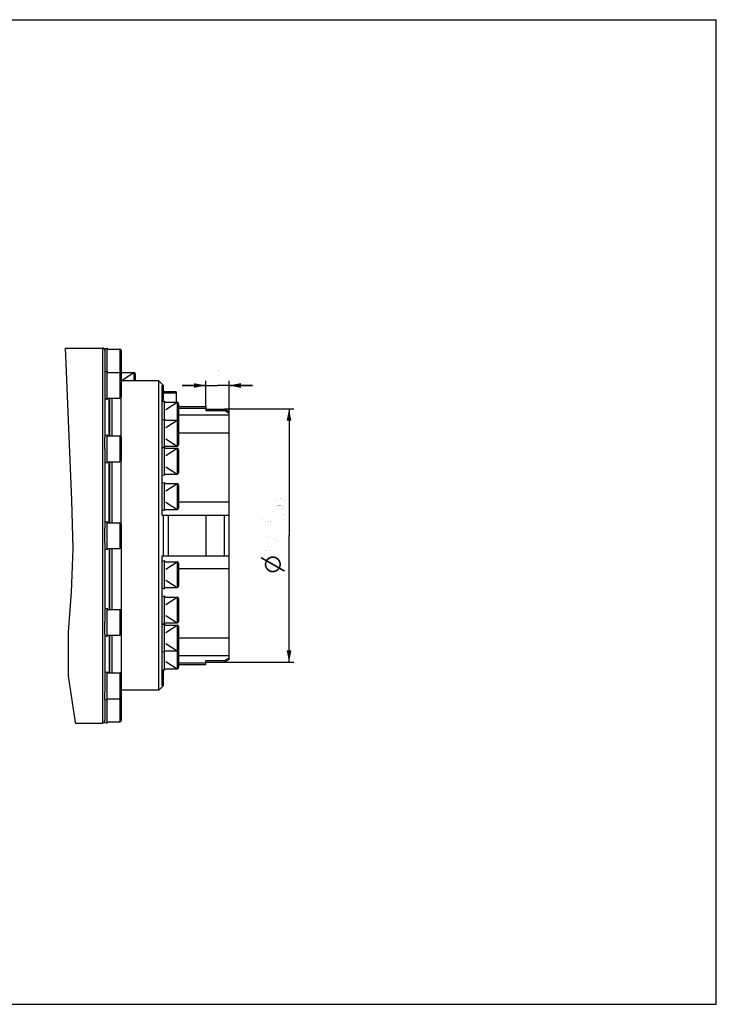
# Model space of a CAD drawing. Header units: millimetres. Extents: x 0 to 8480361154, y -14382841229 to 497.
# Tile 3 of 24: x 148 to 297, y 0 to 210. Entities that reach past the tile are written whole.
import ezdxf

# ---------------------------------------------------------------- set-up
doc = ezdxf.new("R2010")
doc.units = ezdxf.units.MM
doc.header["$LTSCALE"] = 16.335
doc.layers.get('0').update_dxf_attribs({"linetype": 'CONTINUOUS'})
for name, color, linetype in [('040008810005_DXF_DIMENSION', 7, 'CONTINUOUS'), ('040008810005_DXF_FORMAT', 7, 'CONTINUOUS'), ('040488810000DXF_CONTINUOUS_LINE', 7, 'CONTINUOUS'), ('040548810000DXF_CONTINUOUS_LINE', 7, 'CONTINUOUS'), ('210128810000DXF_CONTINUOUS_LINE', 7, 'CONTINUOUS'), ('610048990002DXF_CONTINUOUS_LINE', 7, 'CONTINUOUS'), ('B02050301696DXF_CONTINUOUS_LINE', 7, 'CONTINUOUS'), ('B02050303296DXF_CONTINUOUS_LINE', 7, 'CONTINUOUS'), ('B02050303596DXF_CONTINUOUS_LINE', 7, 'CONTINUOUS')]:
    doc.layers.add(name, color=color, linetype=linetype)
doc.styles.get("Standard").update_dxf_attribs({"font": 'txt', "width": 0.7})
doc.dimstyles.new('DIMSTYLE_6', dxfattribs={"dimtxt": 3.5, "dimasz": 2.5, "dimexe": 1, "dimexo": 0, "dimgap": 0.875, "dimtad": 1, "dimdsep": 46, "dimtxsty": 'Standard', "dimblk": '_FILLED', "dimblk1": '_FILLED', "dimblk2": '_FILLED', "dimcen": 0.09, "dimclrt": 5, "dimazin": 2, "dimtp": 0.1, "dimtm": 0.1, "dimtfac": 1, "dimtofl": 0, "dimtmove": 0, "dimatfit": 3, "dimldrblk": '_FILLED', "dimfxl": 0, "dimtolj": 1, "dimarcsym": 0})
doc.dimstyles.new('DIMSTYLE_7', dxfattribs={"dimtxt": 3.5, "dimasz": 2.5, "dimexe": 1, "dimexo": 0, "dimgap": 0.875, "dimtad": 1, "dimdsep": 46, "dimtxsty": 'Standard', "dimblk": '_FILLED', "dimblk1": '_FILLED', "dimblk2": '_FILLED', "dimcen": 0.09, "dimclrt": 5, "dimazin": 2, "dimtol": 1, "dimtm": 0.03, "dimtfac": 0.6, "dimtofl": 0, "dimtmove": 0, "dimatfit": 3, "dimldrblk": '_FILLED', "dimfxl": 0, "dimtolj": 1, "dimarcsym": 0})

# ---------------------------------------------------------------- blocks, each defined once
blk = doc.blocks.new('_FILLED')
at = {"color": 0, "linetype": 'ByBlock'}
blk.add_solid([(0, 0), (-1, 0.2), (-1, -0.2)], dxfattribs=at)
blk = doc.blocks.new('*D6')
at = {"layer": '040008810005_DXF_DIMENSION', "color": 2, "linetype": 'Continuous'}
for p, q in [((188.15, 127.47), (188.15, 132.98)), ((193.15, 125.65), (193.15, 132.98)), ((188.15, 131.98), (183.15, 131.98)), ((183.15, 131.98), (190.65, 131.98)), ((198.15, 131.98), (190.65, 131.98)), ((193.15, 131.98), (198.15, 131.98))]:
    blk.add_line(p, q, dxfattribs=at)
at = {"layer": '040008810005_DXF_DIMENSION', "color": 2, "linetype": 'Continuous', "xscale": 2.5, "yscale": 2.5, "zscale": 2.5}
blk.add_blockref('_FILLED', (188.15, 131.98), dxfattribs=at)
at = {"layer": '040008810005_DXF_DIMENSION', "color": 2, "linetype": 'Continuous', "xscale": 2.5, "yscale": 2.5, "zscale": 2.5, "rotation": 180}
blk.add_blockref('_FILLED', (193.15, 131.98), dxfattribs=at)
blk = doc.blocks.new('*D7')
at = {"layer": '040008810005_DXF_DIMENSION', "color": 2, "linetype": 'Continuous'}
for p, q in [((192.15, 126.97), (206.92, 126.97)), ((205.92, 126.97), (205.92, 99.97)), ((205.92, 72.97), (205.92, 99.97)), ((192.15, 72.97), (206.92, 72.97))]:
    blk.add_line(p, q, dxfattribs=at)
at = {"layer": '040008810005_DXF_DIMENSION', "color": 2, "linetype": 'Continuous', "xscale": 2.5, "yscale": 2.5, "zscale": 2.5}
for p, rotation in [((205.92, 126.97), 90), ((205.92, 72.97), 270)]:
    blk.add_blockref('_FILLED', p, dxfattribs=dict(at, rotation=rotation))

msp = doc.modelspace()

# ---------------------------------------------------------------- linework, layer by layer
at = {"color": 2, "linetype": 'Continuous'}
for p, q in [((158.1935, 139.9668), (158.3473, 136.7929)), ((158.3473, 136.7929), (158.9087, 122.7732)), ((158.9087, 122.7732), (159.5427, 107.5583)), ((159.5427, 107.5583), (159.7924, 97.1319)), ((159.7924, 97.1319), (159.4706, 87.9329)), ((159.4706, 87.9329), (158.8649, 79.469)), ((158.8649, 79.469), (158.8031, 70.0268)), ((158.8031, 70.0268), (160.3136, 60.1169)), ((160.3136, 60.1169), (160.3682, 59.9668))]:
    msp.add_line(p, q, dxfattribs=at)
at = {"layer": '040008810005_DXF_DIMENSION', "color": 5, "linetype": 'Continuous', "const_width": 0.01}
for points in [[(191.2619, 136.3517), (190.3432, 136.3517), (190.1901, 134.8933), (190.4963, 135.185), (190.8026, 135.185), (191.1088, 134.8933), (191.2619, 134.6017), (191.4151, 134.0183), (191.2619, 133.435), (191.1088, 133.1433), (190.8026, 132.8517), (190.4963, 132.8517), (190.1901, 133.1433), (190.0369, 133.435)], [(202.9489, 107.1453), (202.7739, 107.329), (202.7739, 107.5128), (202.9489, 107.6965), (203.1239, 107.7884), (203.2989, 107.7884), (203.4739, 107.6965), (203.6489, 107.5128), (203.8239, 107.6965), (203.9989, 107.7884), (204.1739, 107.8803), (204.3489, 107.8803), (204.5239, 107.7884), (204.6989, 107.6965), (204.8739, 107.5128), (204.8739, 107.329), (204.6989, 107.1453), (204.5239, 107.0534)], [(203.6489, 107.329), (203.6489, 107.5128)], [(204.8739, 105.9509), (204.6989, 105.7672), (204.5239, 105.6753), (204.1739, 105.5834), (203.4739, 105.5834), (203.1239, 105.6753), (202.9489, 105.7672), (202.7739, 105.9509), (202.9489, 106.1347), (203.1239, 106.2265), (203.4739, 106.3184), (204.1739, 106.3184), (204.5239, 106.2265), (204.6989, 106.1347), (204.8739, 105.9509)], [(202.0739, 103.0109), (201.8989, 102.8272), (201.7239, 102.7353), (201.3739, 102.6434), (200.6739, 102.6434), (200.3239, 102.7353), (200.1489, 102.8272), (199.9739, 103.0109), (200.1489, 103.1947), (200.3239, 103.2865), (200.6739, 103.3784), (201.3739, 103.3784), (201.7239, 103.2865), (201.8989, 103.1947), (202.0739, 103.0109)], [(204.8739, 103.0109), (204.6989, 102.8272), (204.5239, 102.7353), (204.1739, 102.6434), (203.4739, 102.6434), (203.1239, 102.7353), (202.9489, 102.8272), (202.7739, 103.0109), (202.9489, 103.1947), (203.1239, 103.2865), (203.4739, 103.3784), (204.1739, 103.3784), (204.5239, 103.2865), (204.6989, 103.1947), (204.8739, 103.0109)], [(204.8739, 104.4809), (204.8739, 104.389), (204.6989, 104.389), (204.8739, 104.4809)], [(203.8239, 101.2653), (203.8239, 101.8165)], [(204.1739, 100.0403), (200.6739, 100.0403), (203.2989, 98.9684), (203.2989, 100.3465)], [(200.6739, 97.7434), (200.6739, 96.8247), (202.1322, 96.6715), (201.8406, 96.9778), (201.8406, 97.284), (202.1322, 97.5903), (202.4239, 97.7434), (203.0072, 97.8965), (203.5906, 97.7434), (203.8822, 97.5903), (204.1739, 97.284), (204.1739, 96.9778), (203.8822, 96.6715), (203.5906, 96.5184)]]:
    msp.add_lwpolyline(points, dxfattribs=at)
at = {"layer": '040008810005_DXF_DIMENSION', "color": 5, "linetype": 'Continuous'}
for points in [[(200.0352, 95.4054), (200.8783, 94.5368), (199.8564, 95.1244)], [(200.8783, 94.5368), (200.0352, 95.4054), (201.0571, 94.8178)], [(200.8783, 93.1573), (200.8272, 94.358), (200.8783, 94.5368)], [(201.0571, 94.8178), (200.9805, 92.9529), (200.8783, 94.5368)], [(200.8783, 94.5368), (200.9805, 92.9529), (200.8783, 93.1573)], [(201.0571, 94.8178), (201.0826, 92.774), (200.9805, 92.9529)], [(201.1848, 94.358), (201.0571, 94.8178), (201.1848, 94.9967)], [(201.0826, 93.6427), (201.0826, 92.774), (201.0571, 94.8178)], [(201.0826, 93.8215), (201.0826, 93.6427), (201.0571, 94.8178)], [(201.0826, 93.9748), (201.0826, 93.8215), (201.0571, 94.8178)], [(201.1082, 94.1025), (201.0826, 93.9748), (201.0571, 94.8178)], [(201.1337, 94.2303), (201.1082, 94.1025), (201.0571, 94.8178)], [(201.1848, 94.358), (201.1337, 94.2303), (201.0571, 94.8178)], [(201.1848, 94.9967), (201.3381, 95.1244), (201.3637, 94.6646)], [(201.1848, 94.358), (201.1848, 94.9967), (201.3637, 94.6646)], [(201.3637, 94.6646), (203.5607, 93.004), (201.1848, 94.358)], [(201.4659, 94.7668), (201.3381, 95.1244), (201.4914, 95.2522)], [(201.4659, 94.7668), (201.3637, 94.6646), (201.3381, 95.1244)], [(203.5607, 93.004), (201.3637, 94.6646), (203.7396, 93.285)], [(201.4914, 95.2522), (201.568, 94.8945), (201.4659, 94.7668)], [(201.568, 94.8945), (201.4914, 95.2522), (201.6702, 95.3543)], [(201.6702, 95.3543), (201.6958, 94.9711), (201.568, 94.8945)], [(201.8491, 95.0478), (201.6702, 95.3543), (201.8491, 95.431)], [(201.8491, 95.0478), (201.6958, 94.9711), (201.6702, 95.3543)], [(201.9768, 95.1244), (201.8491, 95.431), (202.0535, 95.5076)], [(201.8491, 95.431), (201.9768, 95.1244), (201.8491, 95.0478)], [(202.0535, 95.5076), (202.1301, 95.1755), (201.9768, 95.1244)], [(202.1301, 95.1755), (202.0535, 95.5076), (202.2578, 95.5332)], [(202.2578, 95.5332), (202.3089, 95.2011), (202.1301, 95.1755)], [(202.4622, 95.2011), (202.3089, 95.2011), (202.2578, 95.5332)], [(202.4622, 95.2011), (202.2578, 95.5332), (202.4622, 95.5332)], [(202.4622, 95.5332), (202.641, 95.2011), (202.4622, 95.2011)], [(202.641, 95.2011), (202.4622, 95.5332), (202.6921, 95.5332)], [(202.6921, 95.5332), (202.8199, 95.15), (202.641, 95.2011)], [(202.8199, 95.15), (202.6921, 95.5332), (202.9221, 95.4821)], [(202.9221, 95.4821), (202.9987, 95.0989), (202.8199, 95.15)], [(202.9987, 95.0989), (202.9221, 95.4821), (203.1264, 95.4054)], [(203.1264, 95.4054), (203.152, 95.0222), (202.9987, 95.0989)], [(203.3053, 94.92), (203.152, 95.0222), (203.1264, 95.4054)], [(203.3053, 94.92), (203.1264, 95.4054), (203.3308, 95.3032)], [(203.3308, 95.3032), (203.433, 94.7923), (203.3053, 94.92)], [(203.433, 94.7923), (203.3308, 95.3032), (203.5097, 95.1755)], [(203.5097, 95.1755), (203.5607, 94.6646), (203.433, 94.7923)], [(203.6629, 94.5113), (203.5607, 94.6646), (203.5097, 95.1755)], [(203.6629, 94.5113), (203.5097, 95.1755), (203.6885, 95.0478)], [(203.6885, 95.0478), (203.7396, 94.358), (203.6629, 94.5113)], [(203.7907, 94.1792), (203.7396, 94.358), (203.6885, 95.0478)], [(203.7907, 94.1792), (203.6885, 95.0478), (203.8162, 94.8689)], [(203.8162, 94.8689), (203.8418, 94.0003), (203.7907, 94.1792)], [(203.8418, 94.0003), (203.8162, 94.8689), (203.944, 94.6901)], [(203.944, 94.6901), (203.8673, 92.8251), (203.8418, 94.0003)], [(203.8673, 92.8251), (203.944, 94.6901), (204.0461, 93.1062)], [(204.0461, 93.1062), (203.944, 94.6901), (204.0461, 94.4857)], [(200.7505, 93.5916), (200.725, 93.8215), (200.7505, 94.0003)], [(200.7505, 94.0003), (200.7761, 94.1792), (200.8016, 93.3872)], [(200.7505, 94.0003), (200.8016, 93.3872), (200.7505, 93.5916)], [(200.8016, 93.3872), (200.7761, 94.1792), (200.8272, 94.358)], [(200.8272, 94.358), (200.8783, 93.1573), (200.8016, 93.3872)], [(201.0826, 93.6427), (201.1337, 93.4638), (201.2359, 92.6208)], [(201.0826, 93.6427), (201.2359, 92.6208), (201.0826, 92.774)], [(201.1337, 93.4638), (201.1848, 93.3105), (201.2359, 92.6208)], [(201.2359, 92.6208), (201.1848, 93.3105), (201.2615, 93.1317)], [(201.2615, 93.1317), (201.4148, 92.4675), (201.2359, 92.6208)], [(201.2615, 93.1317), (201.3637, 92.9784), (201.4148, 92.4675)], [(201.4148, 92.4675), (201.3637, 92.9784), (201.4914, 92.8507)], [(201.4914, 92.8507), (201.5936, 92.3397), (201.4148, 92.4675)], [(201.5936, 92.3397), (201.4914, 92.8507), (201.6191, 92.7485)], [(201.6191, 92.7485), (201.798, 92.2376), (201.5936, 92.3397)], [(201.6191, 92.7485), (201.7724, 92.6463), (201.798, 92.2376)], [(201.798, 92.2376), (201.7724, 92.6463), (201.9257, 92.5441)], [(201.9257, 92.5441), (202.0024, 92.1609), (201.798, 92.2376)], [(202.0024, 92.1609), (201.9257, 92.5441), (202.1045, 92.493)], [(202.1045, 92.493), (202.2323, 92.1098), (202.0024, 92.1609)], [(202.2323, 92.1098), (202.1045, 92.493), (202.2834, 92.4675)], [(202.2834, 92.4675), (202.4622, 92.1098), (202.2323, 92.1098)], [(202.4622, 92.1098), (202.2834, 92.4675), (202.4622, 92.4419)], [(202.4622, 92.4419), (202.6155, 92.4675), (202.6666, 92.1098)], [(202.4622, 92.4419), (202.6666, 92.1098), (202.4622, 92.1098)], [(202.6666, 92.1098), (202.6155, 92.4675), (202.7943, 92.493)], [(202.7943, 92.493), (202.871, 92.1609), (202.6666, 92.1098)], [(202.871, 92.1609), (202.7943, 92.493), (202.9476, 92.5441)], [(202.9476, 92.5441), (203.0753, 92.212), (202.871, 92.1609)], [(203.0753, 92.212), (202.9476, 92.5441), (203.0753, 92.5952)], [(203.0753, 92.5952), (203.2286, 92.6719), (203.2542, 92.2886)], [(203.0753, 92.5952), (203.2542, 92.2886), (203.0753, 92.212)], [(203.2542, 92.2886), (203.2286, 92.6719), (203.3564, 92.774)], [(203.3564, 92.774), (203.433, 92.4164), (203.2542, 92.2886)], [(203.433, 92.4164), (203.3564, 92.774), (203.4586, 92.8762)], [(203.4586, 92.8762), (203.5863, 92.5186), (203.433, 92.4164)], [(203.4586, 92.8762), (203.5607, 93.004), (203.5863, 92.5186)], [(203.7396, 93.285), (203.7396, 92.6719), (203.5607, 93.004)], [(203.7396, 92.6719), (203.5863, 92.5186), (203.5607, 93.004)], [(203.7396, 93.285), (203.7907, 93.4127), (203.8673, 92.8251)], [(203.7396, 93.285), (203.8673, 92.8251), (203.7396, 92.6719)], [(203.7907, 93.4127), (203.8162, 93.5405), (203.8673, 92.8251)], [(203.8162, 93.5405), (203.8418, 93.6938), (203.8673, 92.8251)], [(203.8418, 93.8215), (203.8418, 94.0003), (203.8673, 92.8251)], [(203.8418, 93.6938), (203.8418, 93.8215), (203.8673, 92.8251)], [(204.0461, 93.1062), (204.8637, 92.2376), (203.8673, 92.8251)], [(204.0461, 94.4857), (204.0972, 93.285), (204.0461, 93.1062)], [(204.0972, 93.285), (204.0461, 94.4857), (204.1228, 94.2813)], [(204.8637, 92.2376), (204.0461, 93.1062), (205.0425, 92.5441)], [(204.1228, 94.2813), (204.1483, 93.4638), (204.0972, 93.285)], [(204.1739, 93.6427), (204.1483, 93.4638), (204.1228, 94.2813)], [(204.1739, 93.8215), (204.1739, 93.6427), (204.1228, 94.2813)], [(204.1739, 93.8215), (204.1228, 94.2813), (204.1739, 94.0514)]]:
    msp.add_solid(points, dxfattribs=at)
at = {"layer": '040008810005_DXF_FORMAT', "color": 7, "linetype": 'Continuous'}
for p, q in [((0, 210), (297, 210)), ((297, 0), (297, 210)), ((0, 0), (297, 0))]:
    msp.add_line(p, q, dxfattribs=at)
at = {"layer": '040488810000DXF_CONTINUOUS_LINE', "color": 7, "linetype": 'Continuous'}
for p, q in [((178.1494, 132.9668), (170.1494, 132.9668)), ((178.1494, 66.9668), (178.1494, 132.9668)), ((179.1494, 131.9668), (178.1494, 132.9668)), ((178.8494, 104.3103), (178.8494, 131.9734)), ((179.1494, 131.6707), (178.8494, 131.9734)), ((179.1494, 128.5998), (179.1494, 131.9668)), ((170.1494, 120.9168), (170.1494, 129.5597)), ((182.3494, 127.4668), (188.1494, 127.4668)), ((182.3494, 127.1216), (188.1494, 127.1216)), ((188.1494, 127.4668), (188.1494, 126.6151)), ((188.1494, 126.9668), (192.1494, 126.9668)), ((188.1494, 126.6151), (192.1494, 126.6151)), ((192.1494, 126.6151), (192.1494, 126.9668)), ((193.1494, 126.3895), (192.1494, 126.9668)), ((193.1494, 126.03), (192.1494, 126.6151)), ((193.1494, 73.5441), (193.1494, 126.3895)), ((193.1494, 125.6453), (182.3494, 125.6453)), ((193.1494, 121.8411), (182.3494, 121.8411)), ((170.1494, 102.4168), (170.1494, 116.0168)), ((193.1494, 107.0742), (182.3494, 107.0742)), ((178.8494, 104.3103), (193.1494, 104.3103)), ((179.1494, 95.6233), (179.1494, 104.3103)), ((180.1494, 104.3103), (180.1494, 95.6233)), ((188.1494, 104.3103), (188.1494, 95.6233)), ((192.1494, 95.6233), (192.1494, 104.3103)), ((170.1494, 97.5168), (170.1494, 83.9168)), ((178.8494, 95.6233), (193.1494, 95.6233)), ((178.8494, 67.9602), (178.8494, 95.6233)), ((193.1494, 92.8594), (182.3494, 92.8594)), ((170.1494, 79.0168), (170.1494, 70.3739)), ((193.1494, 78.0925), (182.3494, 78.0925)), ((193.1494, 74.2883), (182.3494, 74.2883)), ((192.1494, 73.3185), (193.1494, 73.9036)), ((193.1494, 73.5441), (192.1494, 72.9668)), ((182.3494, 72.812), (188.1494, 72.812)), ((182.3494, 72.4668), (188.1494, 72.4668)), ((188.1494, 73.3185), (192.1494, 73.3185)), ((188.1494, 72.4668), (188.1494, 73.3185)), ((188.1494, 72.9668), (192.1494, 72.9668)), ((192.1494, 72.9668), (192.1494, 73.3185)), ((179.1494, 67.9668), (179.1494, 71.3338)), ((179.1494, 67.9668), (178.1494, 66.9668)), ((178.8494, 67.9602), (179.1494, 68.2629)), ((178.1494, 66.9668), (170.1494, 66.9668))]:
    msp.add_line(p, q, dxfattribs=at)
at = {"layer": '040548810000DXF_CONTINUOUS_LINE', "color": 7, "linetype": 'Continuous'}
for p, q in [((181.8494, 130.6328), (179.1494, 130.6328)), ((181.8494, 130.331), (179.1494, 130.331)), ((181.8494, 130.6327), (181.8494, 128.3953))]:
    msp.add_line(p, q, dxfattribs=at)
at = {"layer": '210128810000DXF_CONTINUOUS_LINE', "color": 7, "linetype": 'Continuous'}
for p, q in [((158.1935, 139.9668), (166.1494, 139.9668)), ((166.1494, 139.9668), (166.1494, 59.9668)), ((166.6494, 139.4075), (166.6494, 134.8905)), ((166.6494, 133.3729), (166.6494, 120.9844)), ((167.3065, 129.2597), (167.5494, 129.0168)), ((167.5494, 121.2168), (167.5494, 129.0168)), ((167.6494, 129.2597), (167.6494, 121.2168)), ((168.1494, 129.2597), (168.1494, 121.2168)), ((166.6494, 118.493), (166.6494, 101.5196)), ((167.5494, 102.7168), (167.5494, 115.7168)), ((167.6494, 115.7168), (167.6494, 102.7168)), ((168.1494, 115.7168), (168.1494, 102.7168)), ((166.6494, 98.4136), (166.6494, 81.4226)), ((167.5494, 97.2168), (167.5494, 84.2168)), ((167.6494, 97.2168), (167.6494, 84.2168)), ((168.1494, 97.2168), (168.1494, 84.2168)), ((166.6494, 78.9486), (166.6494, 66.5614)), ((167.5494, 78.7168), (167.5494, 70.9168)), ((167.6494, 78.7168), (167.6494, 70.6739)), ((168.1494, 78.7168), (168.1494, 70.6739)), ((167.3065, 70.6739), (167.5494, 70.9168)), ((166.6494, 65.0431), (166.6494, 60.5257)), ((160.3682, 59.9668), (166.1494, 59.9668))]:
    msp.add_line(p, q, dxfattribs=at)
for centre, start, end in [((166.1494, 139.4668), 0, 90), ((167.8494, 122.9668), 114.105168, 126.869898), ((167.8494, 76.9668), 233.130102, 245.894832), ((166.1494, 60.4668), 270, 360)]:
    msp.add_arc(centre, 0.5, start, end, dxfattribs=at)
at = {"layer": '610048990002DXF_CONTINUOUS_LINE', "color": 7, "linetype": 'Continuous'}
for p, q in [((166.6494, 139.8476), (167.135, 139.9668)), ((166.6494, 139.8476), (166.6494, 139.4161)), ((167.135, 135.0097), (167.135, 139.9668)), ((167.135, 139.9668), (167.1964, 139.7168)), ((166.6494, 134.8905), (167.135, 135.0097)), ((166.6494, 134.8905), (166.6494, 133.3729)), ((167.135, 129.0097), (167.135, 135.0097)), ((167.135, 135.0097), (167.1964, 134.7597)), ((170.1494, 134.951), (170.1964, 134.7597)), ((166.6494, 129.1289), (167.135, 129.0097)), ((167.135, 129.0097), (167.1964, 129.2597)), ((178.8494, 128.5261), (179.335, 128.6453)), ((179.335, 124.8103), (179.335, 128.6453)), ((179.335, 128.6453), (179.3964, 128.3953)), ((178.8494, 124.6911), (179.335, 124.8103)), ((179.335, 118.837), (179.335, 124.8103)), ((179.335, 124.8103), (179.3964, 124.5603)), ((166.6494, 121.3476), (167.135, 121.4668)), ((166.6494, 118.4192), (166.6494, 120.9844)), ((167.135, 115.4668), (167.135, 121.4668)), ((167.135, 121.4668), (167.1964, 121.2168)), ((178.8494, 118.9295), (179.2806, 118.8236)), ((178.8494, 118.7178), (179.335, 118.837)), ((179.335, 112.837), (179.335, 118.837)), ((179.335, 118.837), (179.3964, 118.587)), ((179.3383, 118.8236), (179.3964, 119.0603)), ((166.6494, 115.586), (167.135, 115.4668)), ((167.135, 115.4668), (167.1964, 115.7168)), ((178.8494, 112.9562), (179.335, 112.837)), ((178.8494, 111.1911), (179.335, 111.3103)), ((179.335, 112.837), (179.3964, 113.087)), ((179.335, 105.3103), (179.335, 111.3103)), ((179.335, 111.3103), (179.3964, 111.0603)), ((178.8494, 105.4295), (179.335, 105.3103)), ((179.335, 105.3103), (179.3964, 105.5603)), ((166.6494, 102.8476), (167.135, 102.9668)), ((167.135, 96.9668), (167.135, 102.9668)), ((167.135, 102.9668), (167.1964, 102.7168)), ((166.6494, 98.4136), (166.6494, 101.5196)), ((166.6494, 97.086), (167.135, 96.9668)), ((167.135, 96.9668), (167.1964, 97.2168)), ((178.8494, 94.5041), (179.335, 94.6233)), ((179.335, 88.6233), (179.335, 94.6233)), ((179.335, 94.6233), (179.3964, 94.3733)), ((178.8494, 88.7425), (179.335, 88.6233)), ((179.335, 88.6233), (179.3964, 88.8733)), ((178.8494, 86.9774), (179.335, 87.0966)), ((179.335, 81.0966), (179.335, 87.0966)), ((179.335, 87.0966), (179.3964, 86.8466)), ((166.6494, 84.3476), (167.135, 84.4668)), ((167.135, 84.4668), (167.1964, 84.2168)), ((167.135, 78.4668), (167.135, 84.4668)), ((166.6494, 78.9486), (166.6494, 81.5159)), ((178.8494, 81.2158), (179.335, 81.0966)), ((178.8494, 81.0041), (179.2806, 81.11)), ((179.335, 81.0966), (179.3964, 81.3466)), ((179.335, 75.1233), (179.335, 81.0966)), ((179.3383, 81.11), (179.3964, 80.8733)), ((166.6494, 78.586), (167.135, 78.4668)), ((167.135, 78.4668), (167.1964, 78.7168)), ((178.8494, 75.2425), (179.335, 75.1233)), ((179.335, 75.1233), (179.3964, 75.3733)), ((179.335, 71.2883), (179.335, 75.1233)), ((178.8494, 71.4075), (179.335, 71.2883)), ((179.335, 71.2883), (179.3964, 71.5383)), ((166.6494, 70.8047), (167.135, 70.9239)), ((167.135, 70.9239), (167.1964, 70.6739)), ((167.135, 64.9239), (167.135, 70.9239)), ((166.6494, 65.0431), (166.6494, 66.5614)), ((167.135, 64.9239), (167.1964, 65.1739)), ((166.6494, 65.0431), (167.135, 64.9239)), ((167.135, 59.9668), (167.135, 64.9239)), ((166.6494, 60.086), (166.6494, 60.5175)), ((166.6494, 60.086), (167.135, 59.9668)), ((167.135, 59.9668), (167.1964, 60.2168))]:
    msp.add_line(p, q, dxfattribs=at)
at = {"layer": 'B02050301696DXF_CONTINUOUS_LINE', "color": 7, "linetype": 'Continuous'}
for p, q in [((179.3964, 128.3953), (182.0494, 128.3953)), ((182.0494, 128.3953), (182.0494, 124.5603)), ((167.5494, 127.1453), (167.6494, 127.1453)), ((182.3494, 128.0953), (182.3494, 124.2603)), ((167.5494, 124.1453), (167.6494, 124.1453)), ((179.3964, 124.5603), (182.0494, 124.5603)), ((182.0494, 124.5603), (182.0494, 119.0603)), ((182.3494, 124.2603), (182.3494, 119.3603)), ((167.5494, 123.3103), (167.6494, 123.3103)), ((179.3964, 119.0603), (182.0494, 119.0603)), ((179.3964, 118.587), (182.0494, 118.587)), ((182.0494, 118.587), (182.0494, 113.087)), ((182.3494, 118.287), (182.3494, 113.387)), ((167.5494, 114.337), (167.6494, 114.337)), ((179.3964, 113.087), (182.0494, 113.087)), ((167.5494, 109.8103), (167.6494, 109.8103)), ((179.3964, 111.0603), (182.0494, 111.0603)), ((182.0494, 111.0603), (182.0494, 105.5603)), ((182.3494, 110.7603), (182.3494, 105.8603)), ((167.5494, 106.8103), (167.6494, 106.8103)), ((179.3964, 105.5603), (182.0494, 105.5603)), ((167.5494, 93.1233), (167.6494, 93.1233)), ((179.3964, 94.3733), (182.0494, 94.3733)), ((182.0494, 94.3733), (182.0494, 88.8733)), ((182.3494, 94.0733), (182.3494, 89.1733)), ((167.5494, 90.1233), (167.6494, 90.1233)), ((179.3964, 88.8733), (182.0494, 88.8733)), ((179.3964, 86.8466), (182.0494, 86.8466)), ((182.0494, 86.8466), (182.0494, 81.3466)), ((182.3494, 86.5466), (182.3494, 81.6466)), ((167.5494, 85.5966), (167.6494, 85.5966)), ((179.3964, 81.3466), (182.0494, 81.3466)), ((179.3964, 80.8733), (182.0494, 80.8733)), ((182.0494, 80.8733), (182.0494, 75.3733)), ((182.3494, 80.5733), (182.3494, 75.6733)), ((167.5494, 76.6233), (167.6494, 76.6233)), ((167.5494, 75.7883), (167.6494, 75.7883)), ((182.3494, 75.6733), (182.3494, 71.8383)), ((179.3964, 75.3733), (182.0494, 75.3733)), ((182.0494, 75.3733), (182.0494, 71.5383)), ((167.5494, 72.7883), (167.6494, 72.7883)), ((179.3964, 71.5383), (182.0494, 71.5383))]:
    msp.add_line(p, q, dxfattribs=at)
at = {"layer": 'B02050301696DXF_CONTINUOUS_LINE', "color": 2, "linetype": 'Continuous'}
for p, q in [((179.6494, 126.8398), (182.0494, 128.3953)), ((167.5494, 126.6453), (167.6494, 126.6453)), ((167.5494, 124.6453), (167.6494, 124.6453)), ((179.6494, 123.0047), (182.0494, 124.5603)), ((167.5494, 122.8103), (167.6494, 122.8103)), ((179.6494, 120.6158), (182.0494, 119.0603)), ((179.6494, 117.0314), (182.0494, 118.587)), ((167.5494, 114.837), (167.6494, 114.837)), ((179.6494, 114.6426), (182.0494, 113.087)), ((167.5494, 109.3103), (167.6494, 109.3103)), ((179.6494, 109.5047), (182.0494, 111.0603)), ((167.5494, 107.3103), (167.6494, 107.3103)), ((179.6494, 107.1158), (182.0494, 105.5603)), ((167.5494, 92.6233), (167.6494, 92.6233)), ((179.6494, 92.8178), (182.0494, 94.3733)), ((167.5494, 90.6233), (167.6494, 90.6233)), ((179.6494, 90.4289), (182.0494, 88.8733)), ((179.6494, 85.291), (182.0494, 86.8466)), ((167.5494, 85.0966), (167.6494, 85.0966)), ((179.6494, 82.9022), (182.0494, 81.3466)), ((179.6494, 79.3178), (182.0494, 80.8733)), ((167.5494, 77.1233), (167.6494, 77.1233)), ((179.6494, 76.9289), (182.0494, 75.3733)), ((167.5494, 75.2883), (167.6494, 75.2883)), ((167.5494, 73.2883), (167.6494, 73.2883)), ((179.6494, 73.0938), (182.0494, 71.5383))]:
    msp.add_line(p, q, dxfattribs=at)
at = {"layer": 'B02050301696DXF_CONTINUOUS_LINE', "color": 7, "linetype": 'Continuous'}
for centre, start, end in [((182.0494, 128.0953), 0, 90), ((182.0494, 124.2603), 0, 90), ((182.0494, 119.3603), 270, 360), ((182.0494, 118.287), 0, 90), ((182.0494, 113.387), 270, 360), ((182.0494, 110.7603), 0, 90), ((182.0494, 105.8603), 270, 360), ((182.0494, 94.0733), 0, 90), ((182.0494, 89.1733), 270, 360), ((182.0494, 86.5466), 0, 90), ((182.0494, 81.6466), 270, 360), ((182.0494, 80.5733), 0, 90), ((182.0494, 75.6733), 270, 360), ((182.0494, 71.8383), 270, 360)]:
    msp.add_arc(centre, 0.3, start, end, dxfattribs=at)
at = {"layer": 'B02050303296DXF_CONTINUOUS_LINE', "color": 7, "linetype": 'Continuous'}
for p, q in [((167.1964, 139.7168), (169.8494, 139.7168)), ((169.8494, 139.7168), (169.8494, 134.7597)), ((170.1494, 139.4168), (170.1494, 134.5168)), ((167.1964, 134.7597), (169.8494, 134.7597)), ((169.8494, 134.7597), (169.8494, 129.2597)), ((170.1494, 134.4597), (170.1494, 129.5597)), ((167.1964, 129.2597), (169.8494, 129.2597)), ((167.1964, 121.2168), (169.8494, 121.2168)), ((169.8494, 121.2168), (169.8494, 115.7168)), ((170.1494, 120.9168), (170.1494, 116.0168)), ((167.1964, 115.7168), (169.8494, 115.7168)), ((167.1964, 102.7168), (169.8494, 102.7168)), ((169.8494, 102.7168), (169.8494, 97.2168)), ((170.1494, 102.4168), (170.1494, 97.5168)), ((167.1964, 97.2168), (169.8494, 97.2168)), ((167.1964, 84.2168), (169.8494, 84.2168)), ((169.8494, 84.2168), (169.8494, 78.7168)), ((170.1494, 83.9168), (170.1494, 79.0168)), ((167.1964, 78.7168), (169.8494, 78.7168)), ((167.1964, 70.6739), (169.8494, 70.6739)), ((169.8494, 70.6739), (169.8494, 65.1739)), ((170.1494, 70.3739), (170.1494, 65.4739)), ((167.1964, 65.1739), (169.8494, 65.1739)), ((169.8494, 65.1739), (169.8494, 60.2168)), ((170.1494, 65.4168), (170.1494, 60.5168)), ((167.1964, 60.2168), (169.8494, 60.2168))]:
    msp.add_line(p, q, dxfattribs=at)
for centre, start, end in [((169.8494, 139.4168), 0, 90), ((169.8494, 134.4597), 0, 90), ((169.8494, 134.5168), 354.4605, 360), ((169.8494, 129.5597), 270, 360), ((169.8494, 120.9168), 0, 90), ((169.8494, 116.0168), 270, 360), ((169.8494, 102.4168), 0, 90), ((169.8494, 97.5168), 270, 360), ((169.8494, 83.9168), 0, 90), ((169.8494, 79.0168), 270, 360), ((169.8494, 70.3739), 0, 90), ((169.8494, 65.4739), 270, 360), ((169.8494, 65.4168), 0, 5.5395), ((169.8494, 60.5168), 270, 360)]:
    msp.add_arc(centre, 0.3, start, end, dxfattribs=at)
at = {"layer": 'B02050303596DXF_CONTINUOUS_LINE', "color": 7, "linetype": 'Continuous'}
for p, q in [((170.1964, 134.7597), (172.8494, 134.7597)), ((172.8494, 134.7597), (172.8494, 132.9668)), ((173.1494, 134.4597), (173.1494, 132.9668))]:
    msp.add_line(p, q, dxfattribs=at)
at = {"layer": 'B02050303596DXF_CONTINUOUS_LINE', "color": 2, "linetype": 'Continuous'}
msp.add_line((170.4494, 133.2042), (172.8494, 134.7597), dxfattribs=at)
at = {"layer": 'B02050303596DXF_CONTINUOUS_LINE', "color": 7, "linetype": 'Continuous'}
msp.add_arc((172.8494, 134.4597), 0.3, 0, 90, dxfattribs=at)

# ---------------------------------------------------------------- dimensions: what is measured, and where the dimension line sits
at = {"layer": '040008810005_DXF_DIMENSION', "color": 2, "linetype": 'Continuous'}
dim = msp.add_linear_dim(base=(188.1494, 131.9767), p1=(193.1494, 125.6453), p2=(188.1494, 127.4668), angle=180, dimstyle='DIMSTYLE_6', dxfattribs=at)
dim.commit()
dim.dimension.update_dxf_attribs({"geometry": '*D6', "text_midpoint": (189.4244, 131.9767), "dimtype": 160})
dim = msp.add_linear_dim(base=(205.9239, 126.9668), p1=(192.1494, 72.9668), p2=(192.1494, 126.9668), angle=90, text='{\\fSymbol_ASME;\\W1.0;?}<>', dimstyle='DIMSTYLE_7', dxfattribs=at)
dim.commit()
dim.dimension.update_dxf_attribs({"geometry": '*D7', "text_midpoint": (205.9239, 91.7777), "dimtype": 160})

doc.saveas('drawing.dxf')
